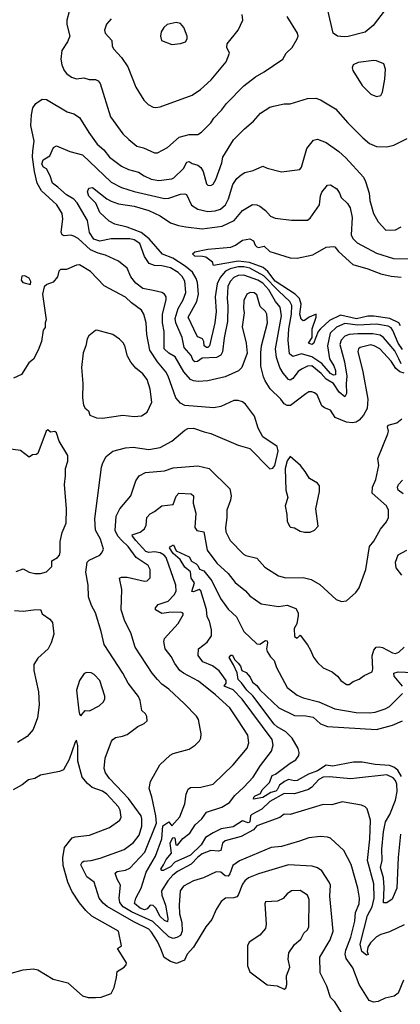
# Model space of a CAD drawing. Extents: x 1246230 to 1426786, y 660032 to 763141.
# Tile 200 of 256: x 1324780 to 1327419, y 702448 to 709278. Entities that reach past the tile are written whole.
import ezdxf

# ---------------------------------------------------------------- set-up
doc = ezdxf.new("R2010")
doc.units = 0

msp = doc.modelspace()

# ---------------------------------------------------------------- linework, layer by layer
at = {"layer": '0CON10XD'}
for points in [[(1325122.5, 709335), (1325107.8, 709275), (1325106.7, 709245), (1325127.8, 709165), (1325111.4, 709125), (1325072.5, 709065), (1325065.8, 709005), (1325072.5, 708965), (1325089.2, 708925), (1325105, 708904), (1325140.3, 708880.3), (1325175, 708868.6), (1325225, 708875.6), (1325262.6, 708862.6), (1325305, 708862.5), (1325325, 708853.8), (1325337.5, 708835), (1325408.9, 708605), (1325495, 708486), (1325536.8, 708446.8), (1325591.5, 708401.5), (1325639.1, 708389.1), (1325715, 708355.6), (1325735, 708354.4)], [(1325725, 708668.6), (1325755, 708674.4), (1325975, 708755.6), (1326034.2, 708795), (1326108.9, 708861.1), (1326211.2, 708985), (1326234.2, 709045), (1326216, 709085), (1326218.3, 709111.7), (1326294, 709205), (1326328, 709275), (1326322.5, 709315)], [(1325735, 708354.4), (1325805, 708391.4), (1325885.7, 708464.3), (1325955, 708482.9), (1326015, 708482), (1326041.3, 708498.7), (1326105, 708562.9), (1326125.6, 708595), (1326180.2, 708649.8), (1326215, 708697.1), (1326335, 708820), (1326415, 708881.9), (1326475, 708915.6), (1326603.8, 709005), (1326626.7, 709045), (1326668.8, 709085), (1326703.3, 709145), (1326710, 709165), (1326706.2, 709185), (1326635, 709300)], [(1327315, 709347.1), (1327231.6, 709238.4), (1327175, 709190.8), (1327058.5, 709161.5), (1327030.2, 709160.2), (1326984.7, 709164.7), (1326954.5, 709185), (1326917.1, 709345)], [(1325415, 709284), (1325382.4, 709247.6), (1325368, 709205), (1325372.5, 709185), (1325420, 709135), (1325422, 709095), (1325432.5, 709075), (1325485.5, 709015.5), (1325530.2, 708950.2), (1325585, 708811.2), (1325640.9, 708720.9), (1325670.7, 708690.7), (1325705, 708671.4), (1325725, 708668.6)], [(1325835, 709107.1), (1325895, 709113.8), (1325928.8, 709125), (1325942, 709145), (1325942, 709165), (1325918.8, 709225), (1325895, 709251.2), (1325865, 709260), (1325803.3, 709245), (1325780, 709225), (1325761.4, 709195), (1325755.8, 709165), (1325764.3, 709135), (1325835, 709107.1)], [(1327255, 708746.2), (1327285, 708752.5), (1327295.8, 708775), (1327312.5, 708865), (1327315.6, 708935), (1327305, 708972), (1327255, 708993.2), (1327235, 708995.3), (1327127.6, 708982.4), (1327092, 708965), (1327084.4, 708945), (1327090.6, 708925), (1327155, 708820.8), (1327215, 708761.2), (1327255, 708746.2)], [(1327445, 706825.4), (1327416.2, 706836.2), (1327388.2, 706858.2), (1327355, 706910), (1327276.7, 706995), (1327236.9, 707016.9), (1327215, 707021.9), (1327140, 707005), (1327128.5, 706995), (1327123.8, 706976.2), (1327159.7, 706835), (1327194.5, 706645.5), (1327189.1, 706580.9), (1327164.4, 706535.6), (1327135, 706499.2), (1327113.4, 706486.6), (1327085, 706481.9), (1327045, 706485.8), (1326967.7, 706517.7), (1326935, 706568.8), (1326892.5, 706585), (1326875, 706600), (1326842, 706675), (1326825, 706690), (1326805, 706697.1), (1326785, 706696), (1326765, 706684), (1326658, 706602), (1326635, 706601.4), (1326613, 706613), (1326590, 706645), (1326517.3, 706717.3), (1326482.6, 706772.6), (1326471.5, 706801.5), (1326452.1, 706875), (1326451.7, 706968.3), (1326457.7, 707015), (1326498.5, 707175), (1326493.8, 707235), (1326485, 707254.4), (1326447.8, 707287.8), (1326425, 707370.5), (1326405, 707384.6), (1326377.5, 707385), (1326356.2, 707373.8), (1326335, 707330), (1326331.1, 707275), (1326335.7, 707245), (1326321.7, 707148.3), (1326351.1, 707035), (1326357.1, 706965), (1326321.5, 706865), (1326298.3, 706841.7), (1326205, 706801.6), (1326085, 706772.1), (1326018.6, 706768.6), (1325985, 706772.1), (1325965, 706782.5), (1325918.7, 706835), (1325858.8, 706938.8), (1325814.5, 706964.5), (1325782, 706995), (1325780.8, 707115), (1325769.8, 707175), (1325769.6, 707235), (1325796.2, 707335), (1325795.5, 707355.5), (1325783.6, 707373.6), (1325765.4, 707385.4), (1325705, 707400.9), (1325635, 707414.5), (1325585, 707450), (1325550, 707495), (1325525.7, 707555.7), (1325465, 707603.1), (1325376, 707646), (1325325, 707658.4), (1325271.7, 707681.7), (1325185, 707760.4), (1325155, 707776.9), (1325135, 707782.5), (1325088.7, 707778.7), (1325074, 707785), (1325067.1, 707805), (1325079.6, 707895), (1325075.5, 707935), (1325038.2, 707995), (1324932.3, 708092.3), (1324900.3, 708145), (1324882.7, 708225), (1324870, 708325), (1324870.5, 708369.5), (1324881.1, 708435), (1324858.5, 708545), (1324861.3, 708618.7), (1324872.4, 708667.6), (1324891.9, 708698.1), (1324935, 708726.2), (1324965, 708725.4), (1325109.8, 708639.8), (1325154.5, 708624.5), (1325195, 708600), (1325259.1, 708495), (1325318.5, 708415), (1325362.5, 708375), (1325402.2, 708325), (1325485, 708262.5), (1325535, 708239.1), (1325605, 708220.4), (1325642.5, 708195), (1325692.3, 708172.3), (1325746, 708164), (1325835, 708174), (1325849.5, 708180.5), (1325915, 708246.7), (1325939.6, 708290.4), (1325955, 708294.6), (1325975, 708280.3), (1326015, 708269.5), (1326035, 708253.3), (1326052.3, 708225), (1326075, 708138.8), (1326085, 708130), (1326105, 708128.6), (1326122, 708138), (1326140.8, 708169.2), (1326181.8, 708285), (1326188.5, 708325), (1326262.2, 708445), (1326338.3, 708521.7), (1326401.2, 708575), (1326450.9, 708629.1), (1326515, 708670.8), (1326540.9, 708679.1), (1326614.1, 708694.1), (1326655, 708694.2), (1326775, 708731.9), (1326834, 708734), (1326865, 708723.3), (1326969.6, 708659.6), (1327055, 708562.9), (1327159.2, 708459.2), (1327205, 708420.6), (1327255, 708397.8), (1327325, 708396.9), (1327375, 708406.9), (1327466.1, 708453.9)], [(1327425, 706892.2), (1327410, 706925), (1327380.4, 706980.4), (1327302.9, 707072.9), (1327279.2, 707089.2), (1327229, 707099), (1327125, 707099), (1327065, 707094.3), (1327035, 707084.1), (1327008.9, 707055), (1326998.8, 707025), (1327031.6, 706905), (1327047.5, 706805), (1327043.3, 706755), (1327047.1, 706685), (1327035, 706663.3), (1326995, 706693.5), (1326955.9, 706755), (1326905.9, 706785.9), (1326870.7, 706825), (1326805, 706876.1), (1326775, 706874.7), (1326734.3, 706855), (1326712, 706838), (1326675, 706788.7), (1326655, 706777.5), (1326645, 706783.3), (1326606.5, 706826.5), (1326583.5, 706865), (1326560.8, 706935), (1326553.7, 706995), (1326594.4, 707225), (1326587.3, 707285), (1326552.8, 707322.8), (1326507.5, 707405), (1326465, 707450.3), (1326432.4, 707472.4), (1326335, 707507), (1326295.8, 707505), (1326265, 707489.2), (1326238.4, 707461.6), (1326223.1, 707426.9), (1326217.7, 707345), (1326223.4, 707293.4), (1326221.3, 707185), (1326198.3, 707071.7), (1326186.8, 706975), (1326175, 706951.5), (1326144.7, 706935.3), (1326045, 706930.6), (1326012, 706908), (1325995, 706905.5), (1325983.8, 706915), (1325968.8, 706948.8), (1325920.3, 707005), (1325907.1, 707072.9), (1325863.8, 707175), (1325858.1, 707205), (1325878.4, 707275), (1325914.5, 707335.5), (1325932.3, 707385), (1325924.3, 707465), (1325906.3, 707496.3), (1325879.7, 707525), (1325825, 707556.3), (1325765, 707570.4), (1325715, 707573.3), (1325677, 707587), (1325645.9, 707635), (1325613.6, 707725), (1325575, 707751.7), (1325545, 707758.6), (1325415, 707758.1), (1325335, 707742.9), (1325295, 707755.4), (1325265, 707802.5), (1325251.3, 707885), (1325178.7, 708008.7), (1325155, 708033.7), (1325105, 708062.7), (1325045.6, 708115.6), (1325008.1, 708145), (1324991.3, 708195), (1324965, 708243.6), (1324944.8, 708255), (1324934.9, 708275), (1324943.5, 708306.5), (1324989.1, 708335), (1325015, 708390.8), (1325035, 708404.2), (1325128.8, 708365), (1325215, 708340), (1325415, 708152.2), (1325485.8, 708115), (1325575, 708085.8), (1325785, 708038.3), (1325815, 708040), (1325895, 708068.2), (1325925, 708070.9), (1325936.9, 708065), (1325972.2, 707992.2), (1326015, 707963.8), (1326085, 707947.5), (1326135, 707952.9), (1326171.4, 707965), (1326206.7, 707995), (1326226.9, 708035), (1326258.2, 708135), (1326285, 708176.9), (1326315, 708203.1), (1326341.4, 708218.6), (1326398.3, 708231.7), (1326465, 708261.9), (1326495, 708248.6), (1326595, 708224), (1326721.7, 708238.3), (1326734.4, 708255.6), (1326770.8, 708385), (1326818.3, 708441.7), (1326845, 708448.6), (1326905, 708425.6), (1326993.1, 708365), (1327040.7, 708320.7), (1327162.9, 708185), (1327178.1, 708155), (1327202.5, 708075), (1327208.6, 708025), (1327233.1, 707935), (1327265.4, 707875.4), (1327318.5, 707818.5), (1327385, 707820.4), (1327425, 707842.5)], [(1327435, 706990.8), (1327403.7, 707033.7), (1327368, 707122), (1327355, 707140.8), (1327335, 707151.9), (1327255, 707166.7), (1327125, 707159.9), (1327035, 707171), (1326976.3, 707145), (1326933.5, 707105), (1326915.2, 707015.2), (1326929, 706925), (1326957.3, 706877.3), (1326968.8, 706845), (1326969.3, 706815), (1326955, 706811.5), (1326935.5, 706825), (1326875, 706894), (1326805, 706938.9), (1326735, 706960.4), (1326673.1, 706943.1), (1326651.1, 706961.1), (1326641.2, 707055), (1326646.5, 707135), (1326665.8, 707235), (1326667.5, 707295), (1326652.9, 707322.9), (1326576.1, 707395), (1326471.9, 707501.9), (1326375, 707554.3), (1326335, 707564.7), (1326295, 707564.5), (1326239.4, 707550.6), (1326207.6, 707535), (1326169.7, 707490.3), (1326150.5, 707445), (1326134.5, 707355), (1326143.4, 707255), (1326134.3, 707175), (1326095.5, 707015), (1326085, 707004), (1326075, 707003.5), (1326058.2, 707015), (1326057.6, 707045), (1326048.5, 707065), (1326015, 707078.8), (1326007.9, 707087.9), (1325947.8, 707215), (1326007.4, 707322.6), (1326020.7, 707375), (1326012.4, 707455), (1326003.6, 707483.6), (1325977.5, 707527.5), (1325928.4, 707568.4), (1325842.9, 707625), (1325771.3, 707651.3), (1325677.1, 707757.1), (1325622.4, 707802.4), (1325525, 707839.8), (1325440.3, 707860.3), (1325401.6, 707881.6), (1325335, 707941.8), (1325309.3, 708005), (1325259.4, 708055), (1325250.3, 708085), (1325259.7, 708110.3), (1325285, 708113.5), (1325385, 708036.8), (1325415, 708020.4), (1325465, 708001.8), (1325575, 707984.6), (1325675.2, 707955.2), (1325755, 707917.7), (1325825, 707869.6), (1325880.7, 707850.7), (1325931.6, 707841.6), (1326045, 707826.7), (1326185, 707845.3), (1326266.5, 707885), (1326325, 707955.5), (1326395, 707995.6), (1326425, 707993.1), (1326445, 707984.3), (1326484.2, 707955), (1326520, 707915), (1326552.3, 707902.3), (1326665, 707888.5), (1326775, 707886.6), (1326795, 707902.3), (1326858.2, 707995), (1326865, 708056), (1326875, 708082.7), (1326915, 708131.2), (1326935, 708133.3), (1326978, 708105), (1326998, 708075), (1327008.8, 708045), (1327054, 708004), (1327072.4, 707972.4), (1327086.2, 707906.2), (1327079.5, 707785), (1327090.7, 707760.7), (1327119.9, 707729.9), (1327255, 707659.5), (1327372.1, 707622.1), (1327475, 707620)], [(1327420.3, 707155), (1327409.6, 707175), (1327345.8, 707205.8), (1327235, 707222.5), (1327195, 707221.3), (1327115, 707204), (1327005, 707227.6), (1326928.4, 707191.6), (1326864.7, 707135), (1326848.9, 707115), (1326816.9, 707033.1), (1326805, 707025.7), (1326783.1, 707035), (1326807.1, 707072.9), (1326807.3, 707135), (1326835.6, 707215.6), (1326835.7, 707235), (1326786.7, 707215), (1326755, 707191.3), (1326745, 707189.1), (1326731.1, 707201.1), (1326723, 707235), (1326732.6, 707305), (1326719.8, 707345), (1326689.7, 707375), (1326551.9, 707465), (1326500.5, 707530.5), (1326469.2, 707559.2), (1326373.6, 707593.6), (1326295, 707602.6), (1326125, 707573.8), (1326115.9, 707595.9), (1326070, 707630), (1326046.7, 707636.7), (1325995, 707638.1), (1325979.1, 707655), (1325995, 707669.1), (1326084.2, 707685.8), (1326245, 707701.2), (1326276.7, 707715), (1326325, 707749.4), (1326375, 707757.8), (1326401.9, 707745), (1326412.9, 707715), (1326425, 707702.5), (1326435, 707699.2), (1326475, 707706.7), (1326515, 707671.1), (1326545, 707660.8), (1326656.2, 707626.2), (1326704.6, 707624.6), (1326812.7, 707647.3), (1326905, 707700), (1326955.8, 707705.8), (1326965, 707702.7), (1326990, 707670), (1327091, 707581), (1327195, 707550.7), (1327284.5, 707515.5), (1327355, 707499.1), (1327425, 707491.3)], [(1327068.3, 702298.3), (1326965.5, 702465.5), (1326936.2, 702495), (1326910, 702575), (1326864.3, 702665.7), (1326862.2, 702775), (1326933.4, 702895), (1326952.5, 702955), (1326930.9, 703199.1), (1326934.7, 703275), (1326926.9, 703295), (1326875.3, 703375.3), (1326845, 703394.6), (1326807.7, 703407.7), (1326645, 703414.7), (1326435, 703354.4), (1326366, 703325), (1326341.5, 703305), (1326325, 703281.9), (1326295, 703205.7), (1326285, 703193.8), (1326265, 703186.8), (1326206.1, 703183.9), (1326177.6, 703162.4), (1326142.9, 703105), (1326113.2, 703036.8), (1326070, 702985), (1325985, 702844), (1325941.2, 702795), (1325922.5, 702755), (1325867.7, 702732.3), (1325825, 702744.2), (1325782.6, 702772.6), (1325757.8, 702832.2), (1325735.3, 702885), (1325695, 702949.3), (1325675, 702970), (1325570.9, 703020.9), (1325386.8, 703126.8), (1325359, 703149), (1325332.1, 703185), (1325295.5, 703295), (1325245, 703332), (1325203.6, 703415), (1325213.1, 703435), (1325225, 703441.5), (1325275, 703446.1), (1325338.1, 703461.9), (1325505, 703522.1), (1325568.3, 703571.7), (1325607.8, 703622.2), (1325626.3, 703685), (1325628, 703735), (1325622.4, 703755), (1325534.7, 703875), (1325495, 703917.2), (1325402.9, 704015), (1325374.5, 704055), (1325365.5, 704085), (1325372.5, 704155), (1325415.7, 704274.3), (1325425, 704286.2), (1325445, 704299.2), (1325492.7, 704307.3), (1325525, 704320), (1325600, 704375), (1325644.3, 704395.7), (1325663.8, 704415), (1325660.8, 704445), (1325653, 704463), (1325626.3, 704486.3), (1325616.7, 704555), (1325604, 704584), (1325533.5, 704675), (1325496.5, 704746.5), (1325366.7, 704945), (1325345.6, 705035), (1325305, 705163.3), (1325277.8, 705215), (1325256.7, 705275), (1325254.2, 705355), (1325238.1, 705445), (1325248.9, 705515), (1325261.7, 705528.3), (1325336, 705565), (1325350.7, 705579.3), (1325361.4, 705605), (1325341.5, 705675), (1325306.4, 705736.4), (1325301.4, 705815), (1325348, 706175), (1325356, 706205), (1325380.7, 706249.3), (1325425, 706285.6), (1325515, 706308.1), (1325567.6, 706312.4), (1325675, 706297.9), (1325755, 706311.9), (1325834, 706355), (1325925, 706432), (1325945, 706441.9), (1325985, 706445.5), (1326060.4, 706420.4), (1326105, 706407.5), (1326295, 706326.9), (1326375, 706303.8), (1326515, 706163.3), (1326535, 706167.5), (1326549.2, 706185), (1326571.4, 706285), (1326565, 706317.5), (1326466.2, 706385), (1326434.6, 706444.6), (1326407.9, 706527.9), (1326345, 706610.5), (1326325, 706626.7), (1326295, 706636.4), (1326265, 706637.1), (1326174.6, 706595.4), (1326126.8, 706586.8), (1325925, 706602.7), (1325895, 706618.9), (1325861.8, 706655), (1325809.1, 706805), (1325793.1, 706835), (1325734.8, 706904.8), (1325682.7, 706985), (1325661.3, 707095), (1325657.1, 707175), (1325640, 707235), (1325625, 707262.5), (1325554.8, 707314.8), (1325514.7, 707354.7), (1325365, 707433.1), (1325271.1, 707531.1), (1325195, 707577.5), (1325175, 707576), (1325105, 707546), (1325062.5, 707545), (1325052.5, 707535), (1325042.5, 707495), (1325013, 707457), (1324967.6, 707442.4), (1324949.2, 707425), (1324939.2, 707375), (1324963.6, 707196.4), (1324956.2, 707175), (1324956.4, 707143.6), (1324943.3, 707125), (1324931.1, 707045), (1324909.4, 706985), (1324875, 706923.8), (1324842.7, 706897.3), (1324792.2, 706817.8), (1324738.3, 706791.7)], [(1324855, 707442.5), (1324856.7, 707463.3), (1324846.4, 707486.4), (1324815, 707502.5), (1324795, 707500), (1324790.7, 707470.7), (1324802.5, 707455), (1324855, 707442.5)], [(1325355, 706514.2), (1325495, 706535.6), (1325575, 706525.8), (1325625, 706531.2), (1325664.1, 706555.9), (1325695.7, 706625), (1325684.6, 706715), (1325663.5, 706783.5), (1325635, 706820.6), (1325585, 706860.6), (1325551.7, 706901.7), (1325528.2, 706945), (1325508.8, 707015), (1325496.6, 707036.6), (1325472.4, 707062.4), (1325425, 707094.3), (1325315, 707124.2), (1325305, 707122), (1325260, 707085), (1325248.1, 707065), (1325239.1, 707015), (1325221.5, 706968.5), (1325207.8, 706865), (1325217.8, 706755), (1325215.6, 706655.6), (1325222.5, 706605), (1325234.4, 706584.4), (1325256.2, 706565), (1325267.5, 706535), (1325313.9, 706516.1), (1325355, 706514.2)], [(1327440.5, 702615), (1327403.6, 702526.4), (1327375.6, 702504.4), (1327315, 702491.2), (1327265, 702466.9), (1327234, 702464), (1327203.3, 702475), (1327132.9, 702585), (1327091.1, 702701.1), (1327043.1, 702765), (1327036.7, 702795), (1327041.4, 702825), (1327077.2, 702915), (1327103.4, 703025), (1327109.6, 703085), (1327134.7, 703145), (1327136.3, 703185), (1327125, 703253.3), (1327078.5, 703418.5), (1327026.9, 703515), (1326935, 703600), (1326915, 703608.6), (1326865, 703612.9), (1326785, 703602.2), (1326720.6, 703579.4), (1326595, 703543.8), (1326523.3, 703535), (1326305, 703444.6), (1326258.9, 703411.1), (1326237.4, 703352.6), (1326225, 703336.2), (1326205, 703338.8), (1326175, 703365.5), (1326141.7, 703368.3), (1326053.5, 703326.5), (1325985, 703304.4), (1325915, 703268.9), (1325892.1, 703235), (1325885.4, 703135), (1325888.4, 703075), (1325904.8, 703015), (1325906.9, 702955), (1325895, 702926), (1325868.9, 702911.1), (1325845, 702905.2), (1325815.4, 702915.4), (1325703.6, 703023.6), (1325555, 703089.1), (1325498.8, 703125), (1325474.8, 703155), (1325469.5, 703185), (1325478.5, 703275), (1325455, 703316.9), (1325441.9, 703358.1), (1325455, 703369.3), (1325515, 703378.8), (1325545, 703391.8), (1325647.4, 703502.6), (1325729.6, 703705), (1325725.3, 703755), (1325697.4, 703887.4), (1325677.5, 703945), (1325688, 703995), (1325750.9, 704109.1), (1325823.8, 704176.2), (1325845, 704188.1), (1325955, 704218.9), (1325998, 704245), (1326026.2, 704275), (1326036, 704295), (1326038, 704325), (1326019.4, 704425), (1326005, 704447.5), (1325922.6, 704532.6), (1325815, 704634.3), (1325765, 704668.1), (1325735, 704700.6), (1325698.9, 704745), (1325581.2, 704925), (1325550, 705025), (1325508.1, 705105), (1325484.6, 705185), (1325489.5, 705325), (1325471.4, 705405), (1325485, 705411.9), (1325525, 705412.2), (1325645, 705384.4), (1325664.2, 705385.8), (1325684.1, 705405.9), (1325684.2, 705465), (1325671.1, 705491.1), (1325588.6, 705548.6), (1325532, 705625), (1325488.2, 705665), (1325460.6, 705695), (1325441.8, 705735), (1325448.9, 705835), (1325475, 705885.6), (1325550.5, 705975), (1325585, 706080), (1325607.5, 706115), (1325653.1, 706136.9), (1325785, 706149.2), (1325845, 706170), (1326015.9, 706184.1), (1326095, 706164), (1326237.1, 706025), (1326245.4, 705974.6), (1326241.8, 705945), (1326215.5, 705875), (1326215.8, 705825), (1326206.5, 705755), (1326210, 705725), (1326239.4, 705665), (1326331.2, 705571.2), (1326348.1, 705561.9), (1326425, 705543.5), (1326480.5, 705480.5), (1326575, 705420.5), (1326625, 705406.2), (1326745, 705407.9), (1326800, 705395), (1326861.3, 705361.3), (1326975, 705256.2), (1327011.7, 705241.7), (1327045, 705246.7), (1327110, 705305), (1327132.9, 705337.1), (1327180, 705465), (1327206.4, 705623.6), (1327235, 705661.2), (1327282.2, 705745), (1327322.9, 705795), (1327336.7, 705825), (1327337.1, 705875), (1327322.9, 705905), (1327224.4, 705995), (1327225.5, 706034.5), (1327249.3, 706089.3), (1327270.6, 706185), (1327262.5, 706235), (1327331.9, 706405), (1327337.1, 706425), (1327329.2, 706455), (1327334, 706465), (1327395, 706481.8), (1327430.5, 706509.5)], [(1324755, 705450.4), (1324805, 705468.2), (1324845, 705446.7), (1324885, 705436.5), (1324923.4, 705436.6), (1324965, 705449.2), (1325002.5, 705485), (1325002, 705525), (1325042.5, 705547.5), (1325055.7, 705564.3), (1325061.2, 705585), (1325061.6, 705658.4), (1325075, 705720), (1325103, 705787), (1325104.5, 705885), (1325090.4, 706055), (1325098.1, 706115), (1325098.1, 706165), (1325114.4, 706215), (1325114.3, 706255), (1325054.3, 706354.3), (1325035, 706412.5), (1325025, 706422.5), (1324995, 706417.5), (1324975, 706432.5), (1324963.3, 706425), (1324905, 706270), (1324895, 706262.9), (1324869.3, 706260.7), (1324845, 706242.9), (1324785, 706290), (1324685, 706303.1)], [(1326795, 705723.8), (1326825, 705736.7), (1326848.8, 705765), (1326834.2, 705885), (1326860, 706005), (1326860, 706045), (1326845, 706063.8), (1326788.8, 706095), (1326760, 706145), (1326726.7, 706185), (1326655, 706247.5), (1326635, 706217.5), (1326621.1, 706165), (1326624.5, 706015), (1326640, 705965), (1326621.4, 705905), (1326633.3, 705845), (1326635, 705800), (1326650, 705765), (1326658.3, 705758.3), (1326685, 705753.3), (1326725, 705731.2), (1326753.9, 705723.9), (1326795, 705723.8)], [(1327438.8, 705988.8), (1327404.4, 706014.4), (1327400.8, 706035), (1327406.9, 706055), (1327434.5, 706085)], [(1325577.4, 703147.4), (1325584.8, 703185), (1325621.4, 703255), (1325657.7, 703365), (1325721, 703475), (1325765, 703596.9), (1325773.7, 703686.3), (1325815, 703714.4), (1325835, 703687.5), (1325890.6, 703749.4), (1325925, 703838), (1325934.1, 703905), (1325948.7, 703941.3), (1325965, 703952.2), (1326035, 703953.6), (1326122, 703975), (1326261.4, 704108.6), (1326356.9, 704225), (1326368.3, 704261.7), (1326361.9, 704315), (1326292.7, 704422.7), (1326237.5, 704505), (1326138.1, 704595), (1326020.7, 704690.7), (1325915, 704744.6), (1325890, 704765), (1325855, 704811.9), (1325830.8, 704860.8), (1325787.8, 704915), (1325780.4, 704965), (1325784.6, 704985.4), (1325879.1, 705090.9), (1325916.7, 705155), (1325910, 705165), (1325897.5, 705167.5), (1325813.8, 705166.2), (1325765, 705158.1), (1325720.8, 705185), (1325721.8, 705198.2), (1325739.4, 705220.6), (1325809.5, 705245), (1325851.7, 705288.3), (1325864.7, 705315), (1325863.2, 705355), (1325795, 705547.8), (1325782.9, 705565), (1325755, 705579.8), (1325715, 705587.1), (1325675, 705581.9), (1325655, 705589.6), (1325586.6, 705665), (1325562.5, 705695), (1325560.9, 705705), (1325615, 705722.7), (1325645, 705747.1), (1325657.4, 705772.6), (1325662.9, 705825), (1325685, 705851.2), (1325715, 705866.2), (1325765, 705906), (1325845, 705916.2), (1325865, 705973.8), (1325883.8, 705995), (1325968.9, 705988.9), (1325986.1, 705975), (1325983.3, 705925), (1326002.5, 705855), (1325994.7, 705754.7), (1326008.8, 705735), (1326056.7, 705726.7), (1326079.2, 705599.2), (1326148.1, 705508.1), (1326225.9, 705435.9), (1326274.4, 705375), (1326345.9, 705315.9), (1326375, 705282.9), (1326455, 705226.7), (1326575, 705207.9), (1326635, 705216.5), (1326694.4, 705194.4), (1326712, 705165), (1326712, 705145), (1326701.7, 705088.3), (1326682.5, 705055), (1326685, 705000), (1326705, 704987.5), (1326725, 705010), (1326775, 704942.5), (1326797.5, 704905), (1326816.4, 704856.4), (1326845, 704820), (1326885, 704782.5), (1326946.7, 704755), (1326984.2, 704724.2), (1327005.7, 704695), (1327045, 704666.4), (1327065, 704666.7), (1327092.4, 704687.6), (1327135, 704703.1), (1327169.7, 704730.3), (1327224, 704755), (1327228.5, 704775), (1327223.3, 704866.7), (1327235, 704905.8), (1327252, 704925), (1327275, 704928.9), (1327295, 704924.5), (1327365, 704885.6), (1327385, 704882.5), (1327409.7, 704890.3), (1327446.7, 704925)], [(1327420.6, 703629.4), (1327403.2, 703466.8), (1327395.8, 703255), (1327362.9, 703177.1), (1327325, 703152.2), (1327302.4, 703152.4), (1327308.2, 703258.1), (1327302.1, 703325), (1327282.6, 703397.4), (1327294, 703446), (1327291.9, 703525), (1327302.9, 703645), (1327317.2, 703715), (1327346, 703765), (1327386.1, 703863.9), (1327397.2, 703925), (1327394.5, 703974.5), (1327385, 704000), (1327369.1, 704019.1), (1327325, 704039), (1327115, 704016.7), (1327075, 704013.1), (1326925, 704025.4), (1326885, 704023.3), (1326855, 704008.8), (1326806.7, 703955), (1326782.2, 703937.8), (1326685, 703907.2), (1326615, 703909.5), (1326515, 703854), (1326458.9, 703801.1), (1326389.8, 703765), (1326381.5, 703755), (1326376.9, 703715), (1326371.4, 703708.6), (1326365, 703706.1), (1326325, 703720.9), (1326261.4, 703678.6), (1326178.2, 703665), (1326121.2, 703638.8), (1326067.5, 703605), (1326038.4, 703555), (1325965, 703483.5), (1325854.9, 703435.1), (1325825, 703401.9), (1325775, 703377.1), (1325765, 703375.6), (1325758.8, 703385), (1325776.4, 703415), (1325795, 703452.6), (1325833.2, 703496.8), (1325824, 703565), (1325841.9, 703605), (1325855, 703602.9), (1325862.7, 703555), (1325875, 703552.2), (1325911.2, 703598.8), (1325959, 703635), (1325997.1, 703692.9), (1326042.3, 703735), (1326075, 703780), (1326180.8, 703815), (1326235, 703847.5), (1326272.3, 703897.7), (1326335, 703953.6), (1326398.8, 704025), (1326450, 704105), (1326525.9, 704204.1), (1326537.7, 704245), (1326530.3, 704285), (1326323.3, 704565), (1326260.1, 704630.1), (1326197.7, 704655), (1326212, 704675), (1326212.3, 704695), (1326162.3, 704762.3), (1326117.1, 704797.1), (1326050, 704825), (1326018.3, 704868.3), (1326020, 704915), (1326079.4, 704960.6), (1326109.6, 705005), (1326109.3, 705045), (1326096.2, 705105), (1326080.4, 705135), (1326075, 705186.2), (1326035, 705317.1), (1326025, 705326.1), (1325985, 705309.1), (1325972.9, 705312.9), (1325992.3, 705372.3), (1325968.4, 705405), (1325965, 705448.1), (1325925, 705481.8), (1325893.2, 705533.2), (1325844.8, 705575), (1325819.4, 705615), (1325826, 705625), (1325846.7, 705635), (1325865.7, 705595), (1325955, 705551.5), (1325972.4, 705522.4), (1326002.9, 705502.9), (1326015, 705492.3), (1326026.8, 705466.8), (1326055.9, 705455), (1326112.4, 705385), (1326173.2, 705263.2), (1326225, 705190.4), (1326283.8, 705135), (1326334.3, 705034.3), (1326425, 704947.8), (1326445, 704945.6), (1326485, 704973.1), (1326495, 704970), (1326498, 704955), (1326490.4, 704915), (1326495, 704896.2), (1326518.2, 704858.2), (1326545, 704834.2), (1326561.1, 704785), (1326634.5, 704645), (1326705, 704592.5), (1326745, 704573.3), (1326855, 704546), (1326965, 704498.5), (1327113, 704473), (1327205, 704469.2), (1327245, 704473.8), (1327315, 704498.5), (1327344.2, 704515), (1327434.5, 704605)], [(1327430.8, 705425), (1327391.2, 705475), (1327386.2, 705515), (1327405, 705566.7), (1327465, 705598)], [(1324745, 705180.8), (1324805, 705174.3), (1324875, 705185.6), (1324925, 705186.2), (1324935, 705157.5), (1324989.5, 705119.5), (1325007, 705097), (1325017.1, 705015), (1324999.4, 704955), (1324978.2, 704915), (1324905, 704849.4), (1324877.8, 704805), (1324878.6, 704765), (1324910.5, 704615), (1324915.6, 704525), (1324902.9, 704435), (1324872.9, 704355), (1324832, 704305), (1324765.5, 704264.5)], [(1327428, 704028), (1327402.7, 704072.7), (1327375, 704093.9), (1327345, 704105.6), (1327245, 704111.7), (1327155, 704128.9), (1327095, 704128.5), (1326949, 704101), (1326905, 704107.5), (1326845, 704067.1), (1326782.5, 704045), (1326705, 704000.6), (1326685, 703997.5), (1326645, 704007.5), (1326615.1, 703994.9), (1326581.2, 703968.8), (1326566.1, 703935), (1326555, 703927.7), (1326522.5, 703917.5), (1326465, 703882), (1326402.1, 703872.1), (1326404.1, 703885), (1326413.8, 703895), (1326449.7, 703910.3), (1326462.5, 703935), (1326512.6, 703987.4), (1326531.4, 704035), (1326554.8, 704045.2), (1326655, 704122.2), (1326695.5, 704144.5), (1326715.9, 704174.1), (1326718, 704195), (1326711.7, 704221.7), (1326669.4, 704295), (1326625, 704338.8), (1326565, 704374.1), (1326545, 704392.7), (1326397.3, 704587.3), (1326355, 704628.2), (1326319.1, 704679.1), (1326295, 704701.8), (1326287, 704747), (1326263.4, 704803.4), (1326233.1, 704855), (1326245, 704870.6), (1326255, 704870), (1326270.5, 704840.5), (1326295.7, 704815.7), (1326311.7, 704795), (1326321.5, 704765), (1326349.4, 704749.4), (1326378.5, 704718.5), (1326395, 704683.1), (1326425, 704660.3), (1326445, 704630.4), (1326576.4, 704505), (1326685, 704450.6), (1326765, 704448.3), (1326815, 704439.7), (1326865, 704393.3), (1326915, 704375.3), (1327255, 704354.3), (1327365, 704384.7), (1327435, 704413.8)], [(1325205, 704450), (1325235, 704486.7), (1325265, 704483.8), (1325330.7, 704519.3), (1325358.8, 704545), (1325370.8, 704565), (1325371.4, 704585), (1325335.4, 704695.4), (1325297.1, 704735), (1325275, 704747.7), (1325245, 704749.6), (1325226.7, 704743.3), (1325194, 704695), (1325173.6, 704626.4), (1325190, 704485), (1325195, 704460), (1325205, 704450)], [(1327435.3, 704655), (1327377.5, 704725), (1327375, 704745.8), (1327405.4, 704754.6), (1327505, 704749.7)], [(1325305, 702494.4), (1325345, 702497.5), (1325415, 702523.3), (1325434.3, 702565), (1325452.5, 702635), (1325456.2, 702675), (1325503.9, 702706.1), (1325518.3, 702721.7), (1325521.2, 702735), (1325457.5, 702835), (1325486.2, 702855), (1325466, 702955), (1325279.9, 703059.9), (1325238.7, 703098.7), (1325195, 703152.9), (1325142.7, 703232.7), (1325114.7, 703294.7), (1325082.3, 703412.3), (1325079.1, 703465), (1325091.9, 703535), (1325145, 703602.5), (1325165, 703610.8), (1325265, 703622.5), (1325404, 703674), (1325475.6, 703725), (1325483.6, 703746.4), (1325477.2, 703795), (1325465, 703817.1), (1325383.8, 703905), (1325355, 703926.2), (1325283.4, 703953.4), (1325250.1, 703980.1), (1325213.3, 704025), (1325184.2, 704135), (1325184.1, 704244.1), (1325175, 704280), (1325165, 704266.7), (1325122.8, 704147.2), (1325085, 704075.6), (1325056, 704064), (1324925, 704037.8), (1324884.6, 704015.4), (1324841.2, 704005), (1324798.4, 703971.6), (1324735, 703935.5)], [(1327445, 703000), (1327345, 702950), (1327285, 702932), (1327255, 702915.3), (1327211.5, 702875), (1327194.2, 702845.8), (1327190.4, 702815), (1327195.8, 702794.2), (1327185, 702790), (1327153.3, 702815), (1327140.6, 702865), (1327191, 703065), (1327223.4, 703125), (1327236.8, 703185), (1327236.1, 703285), (1327191.3, 703445), (1327206.9, 703595), (1327211.5, 703725), (1327190, 703805), (1327175, 703818.8), (1327149.1, 703829.1), (1327015, 703851.9), (1326945, 703831.1), (1326885, 703833.8), (1326655, 703765.6), (1326615, 703766.9), (1326585, 703744.2), (1326425, 703686.4), (1326401.7, 703658.3), (1326315, 703612.9), (1326205, 703582.9), (1326186.4, 703565), (1326174.2, 703515), (1326159.7, 703510.3), (1326105, 703514.8), (1326045, 703491), (1326015, 703468.8), (1325969.9, 703420.1), (1325875, 703370), (1325841.7, 703345), (1325806.9, 703305), (1325763.3, 703235), (1325765.2, 703205), (1325792.2, 703135), (1325806.7, 703043.3), (1325805, 703020.8), (1325785, 703030), (1325755, 703058.1), (1325724.6, 703115), (1325705, 703134.5), (1325685, 703135.4), (1325665, 703110.4), (1325645, 703104.8), (1325615, 703116.3), (1325577.4, 703147.4)], [(1326615, 702552.5), (1326625, 702560), (1326633.3, 702585), (1326629.2, 702645), (1326652.5, 702705), (1326641.3, 702761.3), (1326646.9, 702805), (1326685, 702864), (1326729.1, 702900.9), (1326749.3, 702940.7), (1326776.2, 702965), (1326784.4, 702985.6), (1326786.5, 703175), (1326775, 703206), (1326725, 703237.1), (1326665, 703235.8), (1326635.6, 703214.4), (1326607.9, 703182.1), (1326567.1, 703162.9), (1326485, 703160), (1326478.8, 703145), (1326489.2, 703005), (1326484, 702975), (1326445, 702928.8), (1326370.3, 702879.7), (1326358.6, 702855), (1326360, 702715), (1326375, 702673.3), (1326495, 702583.8), (1326565, 702576.7), (1326615, 702552.5)], [(1324705, 702660), (1324805, 702687.7), (1324875, 702693.6), (1324905, 702687.3), (1325012.4, 702622.4), (1325115, 702598), (1325215, 702507.1), (1325255, 702495.6), (1325305, 702494.4)]]:
    msp.add_lwpolyline(points, dxfattribs=at)

doc.saveas('drawing.dxf')
